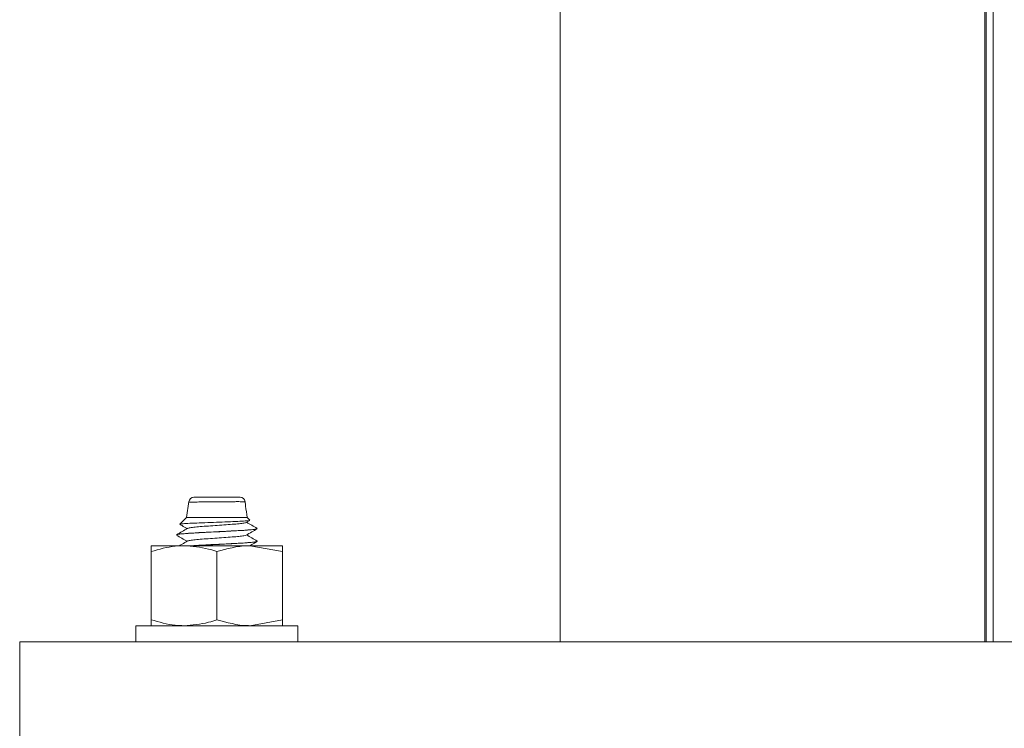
# Model space of a CAD drawing. Header units: millimetres. Extents: x 219 to 1654, y -143 to 1232.
# Tile 29 of 36: x 1252 to 1349, y 723 to 793. Entities that reach past the tile are written whole.
import ezdxf

# ---------------------------------------------------------------- set-up
doc = ezdxf.new("R2010")
doc.units = ezdxf.units.MM

msp = doc.modelspace()

# ---------------------------------------------------------------- linework, layer by layer
at = {"color": 7, "linetype": 'Continuous', "lineweight": 15}
for p, q in [((1304.958, 731.564), (1304.958, 1011.564)), ((1346.958, 731.564), (1346.958, 1011.564)), ((1347.086, 931.564), (1347.086, 731.564)), ((1347.78, 931.564), (1347.78, 731.564)), ((1268.247, 745.428), (1268.009, 743.853)), ((1268.008, 743.853), (1267.347, 743.191)), ((1274.008, 743.853), (1268.009, 743.853)), ((1274.259, 743.603), (1274.008, 743.853)), ((1273.913, 743.356), (1274.255, 743.555)), ((1267.008, 742.135), (1267.008, 742.125)), ((1264.508, 740.483), (1264.508, 741.064)), ((1267.758, 741.064), (1264.508, 741.064)), ((1274.258, 741.064), (1267.758, 741.064)), ((1277.508, 740.483), (1274.258, 741.064)), ((1277.508, 741.064), (1274.258, 741.064)), ((1275.008, 741.5), (1275.008, 741.51)), ((1264.508, 733.744), (1264.508, 740.483)), ((1271.008, 733.744), (1271.008, 740.483)), ((1277.508, 733.744), (1277.508, 740.483)), ((1263.008, 733.164), (1263.008, 731.564)), ((1263.008, 733.164), (1278.785, 733.164)), ((1264.508, 733.744), (1264.508, 733.164)), ((1277.508, 733.744), (1274.258, 733.164)), ((1278.785, 733.164), (1279.008, 733.164)), ((1279.008, 731.564), (1279.008, 733.164)), ((1251.508, 731.564), (1251.508, 721.564)), ((1401.508, 731.564), (1251.508, 731.564))]:
    msp.add_line(p, q, dxfattribs=at)
for centre, start, end in [((1268.743, 745.353), 89.99121, 176.22389), ((1273.3, 745.353), 6.52255, 90.0146)]:
    msp.add_arc(centre, 0.5, start, end, dxfattribs=at)
for points, knots in [([(1268.751, 745.853), (1268.76, 745.853), (1268.773, 745.853), (1269.008, 745.853), (1269.385, 745.853), (1270.034, 745.853), (1270.795, 745.853), (1271.578, 745.853), (1272.221, 745.853), (1272.753, 745.853), (1273.127, 745.853), (1273.318, 745.853), (1273.283, 745.853), (1273.276, 745.853)], [0, 0, 0, 0, 0.103415, 0.15674, 0.264538, 0.372816, 0.480479, 0.586701, 0.691463, 0.764569, 0.868802, 0.973042, 1, 1, 1, 1]), ([(1274.008, 743.853), (1273.951, 744.225), (1273.871, 744.742), (1273.815, 745.263), (1273.8, 745.409)], [0, 0, 0, 0, 0.720203, 1, 1, 1, 1]), ([(1274.248, 743.566), (1274.252, 743.564), (1274.275, 743.548), (1273.964, 743.515), (1273.319, 743.475), (1272.367, 743.432), (1271.251, 743.39), (1270.074, 743.349), (1268.976, 743.305), (1268.071, 743.266), (1267.505, 743.221), (1267.273, 743.192), (1267.356, 743.176), (1267.367, 743.174)], [0, 0, 0, 0, 0.018017, 0.119898, 0.223362, 0.327197, 0.433743, 0.540233, 0.649176, 0.758786, 0.869656, 0.982361, 1, 1, 1, 1]), ([(1267.36, 743.163), (1267.426, 743.125), (1267.661, 742.989), (1267.895, 742.853), (1268.064, 742.755)], [0, 0, 0, 0, 0.280863, 1, 1, 1, 1]), ([(1273.89, 743.357), (1273.859, 743.342), (1273.788, 743.307), (1273.372, 743.249), (1272.734, 743.192), (1271.933, 743.129), (1271.047, 743.069), (1270.158, 743.011), (1269.347, 742.947), (1268.693, 742.89), (1268.253, 742.832), (1268.167, 742.796), (1268.128, 742.78)], [0, 0, 0, 0, 0.078748, 0.184309, 0.287653, 0.39334, 0.497819, 0.601942, 0.707725, 0.811141, 0.916518, 1, 1, 1, 1]), ([(1274.996, 742.775), (1274.816, 742.879), (1274.468, 743.081), (1274.121, 743.282), (1273.953, 743.38)], [0, 0, 0, 0, 0.517496, 1, 1, 1, 1]), ([(1267.017, 742.112), (1267.197, 742.007), (1267.546, 741.805), (1267.895, 741.602), (1268.064, 741.505)], [0, 0, 0, 0, 0.516749, 1, 1, 1, 1]), ([(1267.038, 742.111), (1267.029, 742.126), (1267.009, 742.162), (1267.399, 742.22), (1268.087, 742.277), (1269.004, 742.333), (1270.093, 742.393), (1271.293, 742.45), (1272.446, 742.509), (1273.453, 742.567), (1274.289, 742.623), (1274.835, 742.68), (1274.926, 742.716), (1274.963, 742.731)], [0, 0, 0, 0, 0.072945, 0.177835, 0.270417, 0.353475, 0.456428, 0.548499, 0.640123, 0.737966, 0.821939, 0.927098, 1, 1, 1, 1]), ([(1268.109, 742.781), (1267.929, 742.676), (1267.569, 742.467), (1267.208, 742.258), (1267.028, 742.153)], [0, 0, 0, 0, 0.499595, 1, 1, 1, 1]), ([(1274.906, 742.776), (1274.945, 742.76), (1275.053, 742.717), (1274.418, 742.641), (1273.105, 742.554), (1271.201, 742.455), (1269.245, 742.36), (1267.833, 742.272), (1267.099, 742.202), (1267.108, 742.164), (1267.111, 742.154)], [0, 0, 0, 0, 0.076374, 0.215322, 0.35189, 0.514586, 0.676367, 0.813284, 0.952054, 1, 1, 1, 1]), ([(1273.913, 742.106), (1273.913, 742.106), (1273.921, 742.086), (1273.692, 742.044), (1273.227, 741.983), (1272.526, 741.926), (1271.699, 741.862), (1270.803, 741.805), (1269.928, 741.743), (1269.149, 741.681), (1268.551, 741.624), (1268.197, 741.571), (1268.155, 741.541), (1268.14, 741.531)], [0, 0, 0, 0, 0.000184, 0.105938, 0.211154, 0.315155, 0.421286, 0.525202, 0.630526, 0.736206, 0.839893, 0.945959, 1, 1, 1, 1]), ([(1273.913, 742.106), (1274.092, 742.211), (1274.452, 742.419), (1274.811, 742.628), (1274.991, 742.732)], [0, 0, 0, 0, 0.499761, 1, 1, 1, 1]), ([(1274.996, 741.525), (1274.816, 741.629), (1274.468, 741.831), (1274.121, 742.032), (1273.953, 742.13)], [0, 0, 0, 0, 0.517496, 1, 1, 1, 1]), ([(1267.758, 741.064), (1267.463, 741.055), (1266.363, 741.023), (1265.292, 740.711), (1264.508, 740.483)], [0, 0, 0, 0, 0.268633, 1, 1, 1, 1]), ([(1268.109, 741.531), (1267.929, 741.426), (1267.661, 741.27), (1267.392, 741.115), (1267.304, 741.064)], [0, 0, 0, 0, 0.671269, 1, 1, 1, 1]), ([(1271.008, 740.483), (1270.735, 740.571), (1269.676, 740.911), (1268.575, 740.999), (1267.758, 741.064)], [0, 0, 0, 0, 0.2575504, 1, 1, 1, 1]), ([(1274.906, 741.526), (1274.945, 741.51), (1275.053, 741.467), (1274.419, 741.391), (1273.102, 741.304), (1271.217, 741.205), (1269.495, 741.124), (1268.786, 741.078), (1268.578, 741.064)], [0, 0, 0, 0, 0.102704, 0.289556, 0.473205, 0.691991, 0.909548, 1, 1, 1, 1]), ([(1268.698, 741.064), (1268.779, 741.069), (1269.086, 741.088), (1269.807, 741.128), (1270.585, 741.167), (1271.135, 741.193), (1271.289, 741.201), (1271.35, 741.204), (1271.364, 741.204), (1271.366, 741.204), (1271.366, 741.204), (1271.366, 741.204), (1271.366, 741.204), (1271.366, 741.204), (1271.367, 741.204), (1271.368, 741.204), (1271.37, 741.205), (1271.379, 741.205), (1271.506, 741.211), (1272.125, 741.243), (1273.073, 741.294), (1273.981, 741.351), (1274.644, 741.408), (1274.995, 741.459), (1274.983, 741.491), (1274.979, 741.5)], [0, 0, 0, 0, 0.034154, 0.1295, 0.269357, 0.302133, 0.318524, 0.322622, 0.323135, 0.323262, 0.323295, 0.32331, 0.323313, 0.323315, 0.32333, 0.323386, 0.323621, 0.32412, 0.326496, 0.367585, 0.53913, 0.667427, 0.771246, 0.936467, 1, 1, 1, 1]), ([(1274.258, 741.064), (1274.181, 741.063), (1273.084, 741.055), (1272.008, 740.759), (1271.008, 740.483)], [0, 0, 0, 0, 0.070217, 1, 1, 1, 1]), ([(1274.27, 741.064), (1274.331, 741.099), (1274.571, 741.238), (1274.811, 741.378), (1274.991, 741.482)], [0, 0, 0, 0, 0.251554, 1, 1, 1, 1]), ([(1277.508, 741.064), (1277.508, 741.063), (1277.508, 741.055), (1277.508, 740.759), (1277.508, 740.483)], [0, 0, 0, 0, 0.070216, 1, 1, 1, 1]), ([(1267.758, 733.164), (1267.463, 733.172), (1266.363, 733.204), (1265.292, 733.516), (1264.508, 733.744)], [0, 0, 0, 0, 0.268633, 1, 1, 1, 1]), ([(1271.008, 733.744), (1270.735, 733.657), (1269.676, 733.316), (1268.575, 733.229), (1267.758, 733.164)], [0, 0, 0, 0, 0.2575504, 1, 1, 1, 1]), ([(1274.258, 733.164), (1274.181, 733.164), (1273.084, 733.173), (1272.008, 733.469), (1271.008, 733.744)], [0, 0, 0, 0, 0.070217, 1, 1, 1, 1]), ([(1277.508, 733.164), (1277.508, 733.164), (1277.508, 733.173), (1277.508, 733.469), (1277.508, 733.744)], [0, 0, 0, 0, 0.070216, 1, 1, 1, 1])]:
    msp.add_open_spline(points, degree=3, knots=knots, dxfattribs=at)
at = {"color": 8, "linetype": 'Continuous', "lineweight": 15}
msp.add_open_spline([(1273.767, 745.405), (1273.776, 745.406), (1273.819, 745.41), (1273.585, 745.414), (1273.128, 745.416), (1272.479, 745.414), (1271.694, 745.41), (1270.74, 745.402), (1269.812, 745.391), (1269.023, 745.381), (1268.567, 745.377), (1268.297, 745.377), (1268.281, 745.379), (1268.271, 745.381)], degree=3, knots=[0, 0, 0, 0, 0.028522, 0.134889, 0.241198, 0.315746, 0.422647, 0.530952, 0.640492, 0.750424, 0.859766, 0.913872, 1, 1, 1, 1], dxfattribs=at)

doc.saveas('drawing.dxf')
